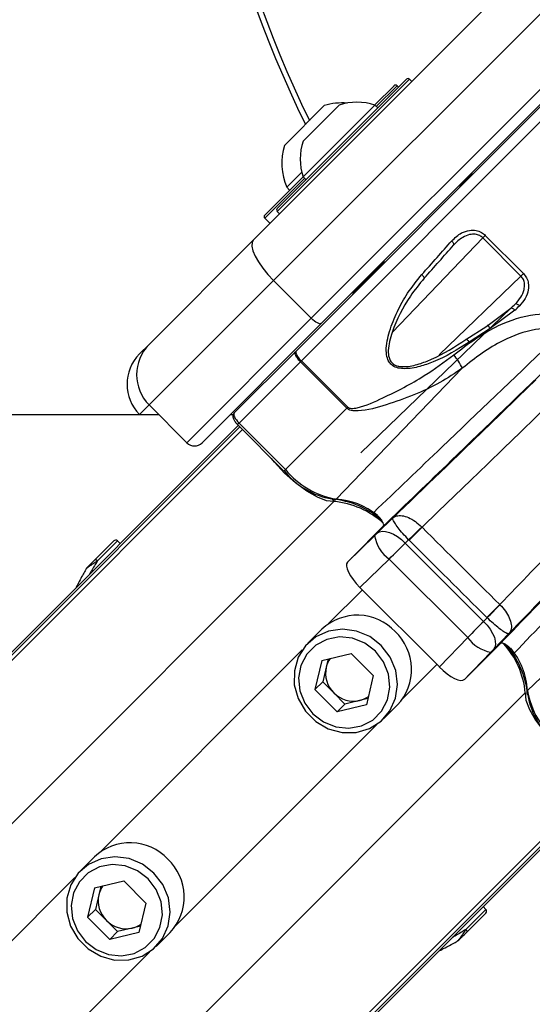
# Paper-space layout '2.5M DUO Wall Base Bracket' of a CAD drawing. Header units: millimetres. Extents: x 20 to 18989, y 40 to 14956.
# Tile 69 of 109: x 6510 to 6606, y 14427 to 14611. Entities that reach past the tile are written whole.
import ezdxf

# ---------------------------------------------------------------- set-up
doc = ezdxf.new("R2010")
doc.units = ezdxf.units.MM
doc.layers.add('COMPONENT_GEOMETRY', color=7, linetype='Continuous')
doc.styles.add('SLDTEXTSTYLE1', font='TXT', dxfattribs={"width": 0.75})
doc.dimstyles.new('SLDDIMSTYLE0', dxfattribs={"dimtxt": 150, "dimasz": 6.604, "dimexe": 0, "dimexo": 0.0625, "dimgap": 37.5, "dimtad": 0, "dimtih": 1, "dimtoh": 1, "dimdec": 0, "dimlfac": 0.5, "dimrnd": 1e-09, "dimzin": 12, "dimdsep": 46, "dimtxsty": 'SLDTEXTSTYLE1', "dimsah": 1, "dimcen": 0.09, "dimadec": 0, "dimazin": 3, "dimtfac": 1, "dimtdec": 0, "dimtofl": 0, "dimtmove": 0, "dimatfit": 3, "dimfxl": 1, "dimfrac": 2, "dimtolj": 1, "dimtzin": 12, "dimarcsym": 0})

# ---------------------------------------------------------------- blocks, each defined once
blk = doc.blocks.new('_D_21')
at = {"layer": 'COMPONENT_GEOMETRY', "color": 7, "ltscale": 2}
for p, q in [((6537.75, 14955.64), (559.01, 14955.64)), ((565.36, 14955.64), (565.36, 12296.74)), ((565.36, 9399.71), (565.36, 12058.61)), ((4049.38, 9399.71), (559.01, 9399.71))]:
    blk.add_line(p, q, dxfattribs=at)
for points in [[(565.36, 14955.64), (564.34, 14949.04), (566.38, 14949.04)], [(565.36, 9399.71), (566.38, 9406.31), (564.34, 9406.31)]]:
    blk.add_solid(points, dxfattribs=at)
at = {"layer": 'COMPONENT_GEOMETRY', "color": 7, "ltscale": 2, "insert": (343.69, 12251.97), "char_height": 150, "attachment_point": 1, "style": 'SLDTEXTSTYLE1'}
blk.add_mtext('2778', dxfattribs=at)

psp = doc.layouts.new('2.5M DUO Wall Base Bracket')

# ---------------------------------------------------------------- linework, layer by layer
at = {"color": 7, "linetype": 'Continuous', "lineweight": 25, "ltscale": 2}
for p, q in [((6553.55, 14569.6), (6613.52, 14629.58)), ((6617.24, 14621.98), (6557.27, 14562.01)), ((6564.34, 14554.94), (6624.31, 14614.91)), ((6626.21, 14613.98), (6566.24, 14554.01)), ((6557.98, 14575.45), (6582.16, 14599.63)), ((6583.15, 14599.2), (6582.73, 14599.63)), ((6576.21, 14594.81), (6579.81, 14598.41)), ((6580.66, 14598.13), (6580.38, 14598.41)), ((6561.42, 14548.76), (6608.69, 14596.04)), ((6559.34, 14587.27), (6566.76, 14594.7)), ((6562.81, 14581.36), (6576.25, 14594.79)), ((6562.82, 14588.07), (6569.54, 14594.78)), ((6576.79, 14594.25), (6576.25, 14594.79)), ((6559.76, 14579.43), (6562.56, 14582.24)), ((6555.7, 14574.3), (6562.8, 14581.4)), ((6562.81, 14581.36), (6563.35, 14580.82)), ((6594.24, 14581.73), (6592.13, 14579.62)), ((6559.76, 14579.43), (6560.29, 14578.89)), ((6592.2, 14579.55), (6591.99, 14579.76)), ((6592.2, 14579.55), (6591.99, 14579.76)), ((6557.98, 14574.88), (6558.4, 14574.46)), ((6555.63, 14574.23), (6555.7, 14574.3)), ((6555.63, 14573.66), (6556.62, 14572.67)), ((6534.01, 14550.06), (6553.55, 14569.6)), ((6596.43, 14569.98), (6596.89, 14570.44)), ((6603.56, 14562.84), (6596.43, 14569.98)), ((6596.89, 14570.44), (6604.02, 14563.31)), ((6577.85, 14565.62), (6578.06, 14565.4)), ((6577.85, 14565.62), (6578.06, 14565.4)), ((6577.99, 14565.48), (6572.31, 14559.79)), ((6576.06, 14563.83), (6576.2, 14563.69)), ((6576.06, 14563.83), (6576.2, 14563.69)), ((6557.27, 14562.01), (6534.01, 14538.75)), ((6564.34, 14554.94), (6557.27, 14562.01)), ((6604.02, 14563.31), (6603.56, 14562.84)), ((6601.65, 14556.81), (6573.63, 14529.8)), ((6597.2, 14553.48), (6601.65, 14556.81)), ((6602.43, 14556.45), (6597.8, 14553.04)), ((6541.08, 14531.68), (6564.34, 14554.94)), ((6566.24, 14554.01), (6543.91, 14531.68)), ((6593.27, 14550.99), (6597.2, 14553.48)), ((6597.8, 14553.04), (6593.87, 14550.49)), ((6532.22, 14548.28), (6534.01, 14550.06)), ((6549.89, 14537.24), (6561.36, 14548.7)), ((6561.36, 14548.7), (6561.42, 14548.76)), ((6562.31, 14546.83), (6550.83, 14535.35)), ((6562.5, 14547.01), (6562.31, 14546.83)), ((6570.99, 14538.15), (6562.31, 14546.83)), ((6562.5, 14547.01), (6571.18, 14538.33)), ((6592.59, 14545.6), (6568.98, 14521.13)), ((6541.08, 14531.68), (6534.01, 14538.75)), ((6570.99, 14538.15), (6559.51, 14526.67)), ((6570.99, 14538.15), (6571.18, 14538.33)), ((6532.26, 14536.92), (6532.22, 14536.96)), ((6549.71, 14536.92), (6549.15, 14536.92)), ((6550.69, 14534.92), (6328.56, 14312.79)), ((6550.55, 14535.06), (6559.23, 14526.38)), ((6550.83, 14535.35), (6559.51, 14526.67)), ((6571.9, 14510.18), (6577.81, 14516.09)), ((6576.68, 14514.76), (6579.62, 14517.62)), ((6585.01, 14515.92), (6585.05, 14515.88)), ((6571.11, 14509.38), (6576.17, 14514.26)), ((6523.83, 14509.76), (6527.39, 14513.33)), ((6528.6, 14512.84), (6528.09, 14513.33)), ((6582.55, 14513.54), (6581.92, 14512.93)), ((6581.92, 14512.93), (6596.58, 14498.27)), ((6582.64, 14513.45), (6582.55, 14513.54)), ((6571.11, 14509.38), (6571.97, 14510.24)), ((6578.91, 14509.94), (6573.42, 14504.64)), ((6593.59, 14495.27), (6578.91, 14509.94)), ((6629.25, 14508.94), (6604.78, 14485.34)), ((6522.21, 14508.08), (6522.03, 14507.76)), ((6588.29, 14489.78), (6573.42, 14504.64)), ((6599.59, 14501.43), (6599.62, 14501.4)), ((6596.58, 14498.27), (6597.24, 14498.95)), ((6597.24, 14498.95), (6597.18, 14499)), ((6566.32, 14496.81), (6563.71, 14494.2)), ((6601.31, 14496.02), (6598.4, 14493.03)), ((6588.29, 14489.78), (6593.59, 14495.27)), ((6593.83, 14488.26), (6599.73, 14494.17)), ((6566.34, 14490.99), (6571.79, 14492.29)), ((6575.94, 14488.14), (6571.79, 14492.29)), ((6597.91, 14492.52), (6593.03, 14487.47)), ((6566.34, 14490.99), (6565.03, 14485.54)), ((6567.51, 14491.27), (6567.13, 14489.71)), ((6567.13, 14489.71), (6566.48, 14486.99)), ((6593.03, 14487.47), (6593.89, 14488.33)), ((6566.48, 14486.99), (6565.03, 14485.54)), ((6566.48, 14486.99), (6568.56, 14484.91)), ((6575.94, 14488.14), (6574.64, 14482.69)), ((6565.03, 14485.54), (6569.19, 14481.39)), ((6568.56, 14484.91), (6570.63, 14482.84)), ((6570.63, 14482.84), (6569.19, 14481.39)), ((6573.36, 14483.49), (6570.63, 14482.84)), ((6574.92, 14483.86), (6573.36, 14483.49)), ((6574.64, 14482.69), (6569.19, 14481.39)), ((6577.85, 14480.06), (6580.46, 14482.67)), ((6618.57, 14467.04), (5648.46, 13496.93)), ((6523.78, 14454.28), (6521.17, 14451.67)), ((6523.8, 14448.46), (6529.26, 14449.76)), ((6533.41, 14445.61), (6529.26, 14449.76)), ((6523.8, 14448.46), (6522.5, 14443)), ((6524.97, 14448.74), (6524.6, 14447.18)), ((6524.6, 14447.18), (6523.95, 14444.45)), ((6523.95, 14444.45), (6522.5, 14443)), ((6523.95, 14444.45), (6526.03, 14442.38)), ((6533.41, 14445.61), (6532.11, 14440.16)), ((6596.98, 14444.45), (6596.49, 14444.96)), ((6522.5, 14443), (6526.65, 14438.85)), ((6526.03, 14442.38), (6528.1, 14440.3)), ((6593.41, 14440.19), (6596.97, 14443.75)), ((6530.83, 14440.95), (6528.1, 14440.3)), ((6532.39, 14441.33), (6530.83, 14440.95)), ((6528.1, 14440.3), (6526.65, 14438.85)), ((6532.11, 14440.16), (6526.65, 14438.85)), ((6535.32, 14437.53), (6537.92, 14440.13)), ((6591.68, 14438.54), (6591.71, 14438.55))]:
    psp.add_line(p, q, dxfattribs=at)
at = {"color": 8, "linetype": 'Continuous', "lineweight": 25, "ltscale": 2}
for p, q in [((6582.73, 14599.63), (6557.98, 14574.88)), ((6580.38, 14598.41), (6576.5, 14594.54)), ((6611.52, 14596.04), (6562.5, 14547.01)), ((6563.07, 14581.1), (6555.7, 14573.74)), ((6555.7, 14573.74), (6555.63, 14573.66)), ((6596.43, 14569.98), (6579.5, 14552.37)), ((6588.24, 14548.08), (6603.56, 14562.84)), ((6602.48, 14557.61), (6601.62, 14556.78)), ((6534.01, 14538.75), (6532.22, 14536.96)), ((6550.96, 14534.65), (5560.48, 13544.16)), ((6550.83, 14535.35), (6550.55, 14535.06)), ((6551.47, 14534.14), (5341.11, 13323.78)), ((6559.51, 14526.67), (6559.23, 14526.38)), ((6568.58, 14520.72), (5353.93, 13306.06)), ((6528.09, 14513.33), (6524.35, 14509.58)), ((6573.89, 14504.17), (6567.58, 14497.86)), ((6562.66, 14492.94), (6525.05, 14455.32)), ((6587.82, 14490.24), (6581.51, 14483.93)), ((6604.36, 14484.94), (5389.71, 13270.28)), ((6576.58, 14479.01), (6538.97, 14441.4)), ((6617.79, 14467.82), (5407.16, 13257.19)), ((6618.29, 14467.31), (5632.67, 13481.69)), ((6520.13, 14450.4), (5685.18, 13615.46)), ((6596.98, 14444.45), (6593.23, 14440.7)), ((6534.05, 14436.48), (5699.11, 13601.53))]:
    psp.add_line(p, q, dxfattribs=at)
at = {"color": 7, "linetype": 'Continuous', "lineweight": 25, "ltscale": 2, "flags": 128}
for points in [[(6553.55, 14569.6), (6553.28, 14569.11), (6553.24, 14568.43), (6553.43, 14567.57), (6553.84, 14566.58), (6554.45, 14565.48), (6555.25, 14564.32), (6556.2, 14563.15), (6557.27, 14562.01)], [(6590.96, 14568.64), (6591, 14568.7), (6591.01, 14568.77), (6591, 14568.86), (6590.96, 14568.96), (6590.9, 14569.07), (6590.82, 14569.18), (6590.72, 14569.3), (6590.6, 14569.41)], [(6585.45, 14562.42), (6585.48, 14562.46), (6585.47, 14562.51), (6585.45, 14562.58), (6585.39, 14562.67), (6585.32, 14562.77), (6585.23, 14562.88), (6585.12, 14562.99), (6585.01, 14563.1)], [(6602.43, 14556.45), (6602.31, 14556.56), (6602.2, 14556.65), (6602.08, 14556.73), (6601.97, 14556.79), (6601.87, 14556.83), (6601.78, 14556.84), (6601.71, 14556.84), (6601.65, 14556.81)], [(6603.26, 14557.26), (6603.15, 14557.37), (6603.03, 14557.46), (6602.92, 14557.54), (6602.8, 14557.6), (6602.7, 14557.64), (6602.61, 14557.65), (6602.53, 14557.64), (6602.48, 14557.61)], [(6566.24, 14554.01), (6566.12, 14553.94), (6565.95, 14553.93), (6565.73, 14553.98), (6565.48, 14554.08), (6565.21, 14554.23), (6564.92, 14554.43), (6564.63, 14554.67), (6564.34, 14554.94)], [(6597.8, 14553.04), (6597.7, 14553.19), (6597.59, 14553.33), (6597.49, 14553.44), (6597.4, 14553.53), (6597.32, 14553.57), (6597.26, 14553.58), (6597.22, 14553.55), (6597.2, 14553.48)], [(6593.27, 14550.99), (6593.29, 14551.02), (6593.33, 14551.03), (6593.39, 14551.01), (6593.46, 14550.95), (6593.56, 14550.87), (6593.66, 14550.76), (6593.77, 14550.63), (6593.87, 14550.49)], [(6562.31, 14546.83), (6562.04, 14547.11), (6561.81, 14547.4), (6561.6, 14547.69), (6561.45, 14547.96), (6561.34, 14548.21), (6561.29, 14548.42), (6561.29, 14548.59), (6561.36, 14548.7)], [(6579.62, 14517.62), (6582.94, 14520.82), (6586.26, 14524.04), (6589.6, 14527.26), (6592.94, 14530.48), (6596.28, 14533.72), (6599.64, 14536.96), (6603, 14540.2), (6606.36, 14543.45)], [(6609.56, 14539.55), (6606.48, 14536.58), (6603.41, 14533.6), (6600.33, 14530.64), (6597.27, 14527.67), (6594.2, 14524.71), (6591.15, 14521.76), (6588.1, 14518.82), (6585.05, 14515.88)], [(6535.83, 14536.92), (5333.11, 14536.86), (4051.92, 14536.84)], [(6568.58, 14520.72), (6567.21, 14520.84), (6565.47, 14521.49), (6563.5, 14522.63), (6561.41, 14524.17), (6559.35, 14526.02), (6557.44, 14528.05), (6556.9, 14528.71)], [(6582.55, 14513.54), (6582.83, 14513.81), (6583.12, 14514.1), (6583.43, 14514.39), (6583.74, 14514.69), (6584.06, 14515), (6584.37, 14515.31), (6584.69, 14515.62), (6585.01, 14515.92)], [(6576.68, 14514.76), (6577.09, 14515.02), (6577.63, 14515.14), (6578.25, 14515.11), (6578.95, 14514.93), (6579.7, 14514.61), (6580.46, 14514.16), (6581.21, 14513.59), (6581.92, 14512.93)], [(6582.64, 14513.45), (6582.92, 14513.73), (6583.2, 14514.02), (6583.5, 14514.32), (6583.81, 14514.62), (6584.12, 14514.94), (6584.43, 14515.25), (6584.74, 14515.57), (6585.05, 14515.88)], [(6524.35, 14509.58), (6524.27, 14509.65), (6524.2, 14509.7), (6524.12, 14509.75), (6524.05, 14509.78), (6523.98, 14509.8), (6523.92, 14509.8), (6523.87, 14509.79), (6523.83, 14509.76)], [(6571.9, 14510.18), (6571.91, 14510.18), (6571.92, 14510.19), (6571.93, 14510.2), (6571.93, 14510.21), (6571.94, 14510.21), (6571.95, 14510.22), (6571.96, 14510.23), (6571.97, 14510.24)], [(6597.18, 14499), (6597.45, 14499.28), (6597.74, 14499.57), (6598.04, 14499.87), (6598.35, 14500.18), (6598.65, 14500.49), (6598.97, 14500.81), (6599.28, 14501.12), (6599.59, 14501.43)], [(6597.24, 14498.95), (6597.51, 14499.23), (6597.79, 14499.52), (6598.09, 14499.83), (6598.39, 14500.14), (6598.69, 14500.45), (6599, 14500.77), (6599.31, 14501.09), (6599.62, 14501.4)], [(6596.58, 14498.27), (6597.24, 14497.56), (6597.8, 14496.81), (6598.26, 14496.05), (6598.58, 14495.31), (6598.76, 14494.61), (6598.79, 14493.98), (6598.67, 14493.45), (6598.4, 14493.03)], [(6577.42, 14493.78), (6575.27, 14495.44), (6572.78, 14496.48), (6570.15, 14496.83), (6567.56, 14496.47), (6565.21, 14495.41), (6563.27, 14493.73), (6561.89, 14491.57), (6561.17, 14489.07), (6561.16, 14486.44), (6561.87, 14483.85), (6563.23, 14481.51), (6565.16, 14479.58), (6567.5, 14478.22), (6570.09, 14477.51), (6572.72, 14477.52), (6575.22, 14478.24), (6577.38, 14479.62), (6579.05, 14481.56), (6580.11, 14483.91), (6580.48, 14486.5), (6580.13, 14489.13), (6579.09, 14491.62), (6577.42, 14493.78)], [(6576.34, 14492.69), (6574.35, 14494.2), (6572.04, 14495.12), (6569.62, 14495.37), (6567.26, 14494.93), (6565.16, 14493.83), (6563.5, 14492.17), (6562.4, 14490.07), (6561.96, 14487.71), (6562.2, 14485.28), (6563.12, 14482.98), (6564.64, 14480.99), (6566.63, 14479.48), (6568.93, 14478.56), (6571.36, 14478.31), (6573.72, 14478.75), (6575.82, 14479.85), (6577.48, 14481.51), (6578.58, 14483.61), (6579.02, 14485.97), (6578.77, 14488.4), (6577.85, 14490.7), (6576.34, 14492.69)], [(6604.36, 14484.94), (6604.49, 14483.56), (6605.14, 14481.82), (6606.28, 14479.85), (6607.82, 14477.77), (6609.67, 14475.7), (6611.7, 14473.8), (6612.36, 14473.25)], [(6534.89, 14451.24), (6532.74, 14452.9), (6530.25, 14453.95), (6527.61, 14454.3), (6525.02, 14453.93), (6522.67, 14452.87), (6520.74, 14451.2), (6519.36, 14449.03), (6518.64, 14446.54), (6518.63, 14443.9), (6519.33, 14441.32), (6520.7, 14438.98), (6522.62, 14437.05), (6524.97, 14435.68), (6527.55, 14434.98), (6530.19, 14434.99), (6532.68, 14435.71), (6534.85, 14437.09), (6536.52, 14439.03), (6537.58, 14441.38), (6537.95, 14443.96), (6537.6, 14446.6), (6536.55, 14449.09), (6534.89, 14451.24)], [(6533.8, 14450.16), (6531.81, 14451.67), (6529.51, 14452.59), (6527.08, 14452.84), (6524.72, 14452.4), (6522.63, 14451.3), (6520.96, 14449.63), (6519.87, 14447.54), (6519.42, 14445.18), (6519.67, 14442.75), (6520.59, 14440.45), (6522.11, 14438.46), (6524.1, 14436.94), (6526.4, 14436.02), (6528.83, 14435.77), (6531.19, 14436.22), (6533.28, 14437.32), (6534.95, 14438.98), (6536.04, 14441.08), (6536.49, 14443.43), (6536.24, 14445.86), (6535.32, 14448.17), (6533.8, 14450.16)], [(6593.23, 14440.7), (6593.29, 14440.63), (6593.35, 14440.55), (6593.4, 14440.48), (6593.43, 14440.4), (6593.45, 14440.33), (6593.45, 14440.27), (6593.44, 14440.22), (6593.41, 14440.19)]]:
    psp.add_lwpolyline(points, dxfattribs=at)
at = {"color": 7, "linetype": 'Continuous', "lineweight": 25, "ltscale": 4}
for centre, radius, start, end in [((6779.29, 14695.64), 240, 180, 205.8071), ((6582.44, 14599.35), 0.4, 45, 135), ((6580.09, 14598.13), 0.4, 45, 135), ((6570.12, 14583.91), 11.29, 85.2595, 107.2991), ((6572.9, 14584.7), 10.63, 71.6616, 108.4591), ((6572.9, 14584.7), 10.63, 161.5409, 198.3384), ((6570.12, 14583.91), 11.29, 162.7009, 203.3898), ((6594.95, 14581.02), 1, 109.1581, 135), ((6558.26, 14575.16), 0.4, 135, 225), ((6555.91, 14573.94), 0.4, 135, 225), ((6573.01, 14559.09), 1, 135, 160.8419), ((6539.66, 14544.4), 8, 135, 225), ((6537.88, 14542.62), 8, 135, 225), ((6563.9, 14549.08), 2.5, 187.353, 235.8657), ((6583.9, 14541.74), 9.51, 23.9205, 41.8432), ((6542.49, 14533.09), 2, 225, 315), ((6570.7, 14535.71), 14.75, 219.0959, 260.2613), ((6571.62, 14536.51), 15.6, 219.0959, 260.2614), ((6568.61, 14521.49), 0.515, 217.7949, 316.0909), ((6566.64, 14504.76), 16.49, 48.5081, 84.5424), ((6567.03, 14504.71), 16.08, 47.9062, 84.4412), ((6583.07, 14515.62), 7.04, 191.0736, 233.7686), ((6527.75, 14512.97), 0.5, 46, 135), ((6522.54, 14508.09), 0.272, 135.171, 157.968), ((6572.96, 14489.74), 9.7, 43.2022, 133.247), ((6573.39, 14489.31), 9.7, 316.753, 46.7978), ((6599.26, 14499.43), 7.04, 216.2314, 258.9264), ((6588.37, 14483.38), 16.07, 5.5537, 42.0632), ((6588.29, 14482.96), 16.6, 5.5136, 41.8251), ((6571.6, 14488.65), 4.59, 143.8195, 166.66), ((6572.16, 14488.59), 5.15, 167.4057, 225.6225), ((6572.24, 14488.51), 5.15, 224.3775, 282.5943), ((6605.14, 14484.96), 0.515, 133.9091, 232.2051), ((6620.16, 14487.97), 15.6, 189.7386, 230.9041), ((6572.3, 14487.95), 4.59, 283.34, 306.1805), ((6619.36, 14487.05), 14.75, 189.7387, 230.9041), ((6530.43, 14447.21), 9.7, 43.2022, 133.2469), ((6530.86, 14446.78), 9.7, 316.7531, 46.7978), ((6529.07, 14446.12), 4.59, 143.8195, 166.66), ((6529.63, 14446.06), 5.15, 167.4057, 225.6225), ((6596.62, 14444.1), 0.5, 315, 44), ((6529.71, 14445.98), 5.15, 224.3775, 282.5943), ((6529.77, 14445.42), 4.59, 283.34, 306.1805), ((6591.74, 14438.89), 0.272, 292.032, 314.829)]:
    psp.add_arc(centre, radius, start, end, dxfattribs=at)
at = {"color": 8, "linetype": 'Continuous', "lineweight": 25, "ltscale": 4}
for centre, radius, start, end in [((6779.29, 14695.64), 239, 180, 205.7236), ((6568.05, 14507.29), 13.87, 51.6411, 86.127), ((6591.37, 14484.62), 13.43, 3.0616, 40.1631)]:
    psp.add_arc(centre, radius, start, end, dxfattribs=at)
at = {"color": 7, "linetype": 'Continuous', "lineweight": 25, "ltscale": 4}
for centre, major_axis, ratio, start_param, end_param in [((6573.27, 14555.1), (38.02, 41.18), 0.058799, 4.962057, 5.121155), ((6573.86, 14554.55), (37.45, 40.61), 0.059649, 4.961989, 5.121087), ((6586.15, 14542.23), (39.67, 38.39), 0.00596, 5.108013, 5.130674), ((6586.71, 14541.65), (40.24, 38.96), 0.005875, 5.10801, 5.130671), ((6551.31, 14535.83), (1.41, -1.41), 0.336637, 3.141593, 4.712389), ((6643.01, 14543.7), (229.7, 237.18), 0.005499, 1.651197, 1.755276), ((6646.6, 14540.22), (226.11, 233.7), 0.005671, 1.651188, 1.766574), ((6576.31, 14514.41), (0.719, 0.695), 0.005673, 4.504382, 5.236596), ((-6782.92, 28420.31), (-17803.07, 18163.17), 0.011234, 2.431576, 2.432813), ((6579.79, 14510.82), (4.25, 4.23), 0.000946, 4.504291, 5.236505), ((-6784.69, 28418.54), (-17804.88, 18161.45), 0.011404, 2.431575, 2.432812), ((6574.65, 14505.85), (3.54, -3.53), 0.344879, 3.140954, 4.70961), ((6594.47, 14496.14), (4.23, 4.25), 0.000946, 1.046681, 1.778894), ((6598.06, 14492.67), (0.695, 0.719), 0.005673, 1.04659, 1.778803), ((6589.5, 14491), (-3.53, 3.54), 0.344879, 1.573576, 3.142231), ((6646.6, 14540.22), (226.11, 233.7), 0.005671, 1.800196, 1.80047)]:
    psp.add_ellipse(centre, major_axis=major_axis, ratio=ratio, start_param=start_param, end_param=end_param, dxfattribs=at)
at = {"color": 7, "linetype": 'Continuous', "lineweight": 25, "ltscale": 2}
for points, knots in [([(6590.6, 14569.41), (6591.18, 14569.96), (6592.15, 14570.88), (6593.8, 14571.42), (6595.09, 14571.42), (6596.14, 14571.07), (6596.65, 14570.64), (6596.89, 14570.44)], [0, 0, 0, 0, 0.3433729, 0.5659059, 0.7385925, 0.8786975, 1, 1, 1, 1]), ([(6596.43, 14569.98), (6596.24, 14570.14), (6595.82, 14570.48), (6594.94, 14570.7), (6593.83, 14570.61), (6592.37, 14570.01), (6591.5, 14569.16), (6590.96, 14568.64)], [0, 0, 0, 0, 0.112578, 0.245382, 0.414975, 0.641274, 1, 1, 1, 1]), ([(6593.87, 14550.49), (6591.7, 14549.12), (6588.79, 14547.27), (6584.58, 14545.86), (6582.35, 14545.44), (6580.6, 14545.59), (6579.59, 14545.99), (6578.91, 14546.68), (6578.46, 14547.63), (6578.24, 14549.63), (6578.92, 14552.63), (6580.36, 14556.22), (6582.37, 14559.83), (6584.09, 14561.97), (6585.01, 14563.1)], [0, 0, 0, 0, 0.222875, 0.298065, 0.381908, 0.415141, 0.448595, 0.472737, 0.496843, 0.538164, 0.643633, 0.757365, 0.871238, 1, 1, 1, 1]), ([(6585.45, 14562.42), (6584.56, 14561.33), (6582.1, 14558.3), (6579.76, 14553.67), (6578.66, 14549.63), (6578.78, 14547.75), (6579.16, 14546.87), (6579.75, 14546.28), (6580.32, 14546.06), (6581.02, 14545.91), (6582.36, 14545.85), (6584.44, 14546.34), (6588.42, 14547.81), (6591.2, 14549.63), (6593.27, 14550.99)], [0, 0, 0, 0, 0.12991, 0.359386, 0.464769, 0.505001, 0.527937, 0.550681, 0.578411, 0.582677, 0.615146, 0.698783, 0.774581, 1, 1, 1, 1]), ([(6602.48, 14557.61), (6602.85, 14558.02), (6603.57, 14558.81), (6604.16, 14560.13), (6604.28, 14561.28), (6604.08, 14562.2), (6603.73, 14562.63), (6603.56, 14562.84)], [0, 0, 0, 0, 0.283968, 0.545541, 0.731755, 0.867422, 1, 1, 1, 1]), ([(6604.02, 14563.31), (6604.24, 14563.04), (6604.68, 14562.5), (6605.01, 14561.42), (6604.99, 14560.08), (6604.43, 14558.58), (6603.66, 14557.71), (6603.26, 14557.26)], [0, 0, 0, 0, 0.1423483, 0.2846717, 0.4732568, 0.7288455, 1, 1, 1, 1]), ([(6590.98, 14548.09), (6592.33, 14549.13), (6595.01, 14551.21), (6600.01, 14554.09), (6605.77, 14555.99), (6612.15, 14555.77), (6617.15, 14553.75), (6619.6, 14551.58), (6620.5, 14550.78)], [0, 0, 0, 0, 0.151687, 0.303172, 0.526487, 0.711727, 0.894442, 1, 1, 1, 1]), ([(6613.8, 14552.11), (6613.03, 14552.36), (6610.58, 14553.15), (6605.82, 14553.07), (6600.71, 14551.21), (6596.22, 14548.49), (6593.8, 14546.56), (6592.59, 14545.6)], [0, 0, 0, 0, 0.103954, 0.330894, 0.610164, 0.804938, 1, 1, 1, 1]), ([(6576.01, 14518.66), (6580.28, 14522.73), (6591.23, 14533.21), (6602.16, 14543.67), (6608.84, 14550.06)], [0, 0, 0, 0, 0.389327, 1, 1, 1, 1]), ([(6571.18, 14538.33), (6571.24, 14538.28), (6571.32, 14538.22), (6571.53, 14538.12), (6572.07, 14538.04), (6574.27, 14538.47), (6578.82, 14540.52), (6585.02, 14543.69), (6589.18, 14546.76), (6590.98, 14548.09)], [0, 0, 0, 0, 0.010783, 0.013401, 0.03115, 0.081795, 0.312784, 0.701606, 1, 1, 1, 1]), ([(6610.47, 14547.57), (6603.82, 14541.16), (6592.94, 14530.67), (6582.05, 14520.17), (6577.81, 14516.09)], [0, 0, 0, 0, 0.6110516, 1, 1, 1, 1]), ([(6592.59, 14545.6), (6591.22, 14544.68), (6588.38, 14542.79), (6583.53, 14540.54), (6578.4, 14538.74), (6574.47, 14537.6), (6572.05, 14537.62), (6571.34, 14537.86), (6571.1, 14538.06), (6570.99, 14538.15)], [0, 0, 0, 0, 0.2160441, 0.4460689, 0.6762227, 0.9060691, 0.9609645, 0.9824822, 1, 1, 1, 1]), ([(6549.89, 14537.24), (6549.82, 14537.15), (6549.69, 14536.98), (6549.65, 14536.65), (6549.7, 14536.3), (6549.89, 14535.87), (6550.2, 14535.43), (6550.45, 14535.16), (6550.55, 14535.06)], [0, 0, 0, 0, 0.1363824, 0.259353, 0.4018178, 0.6173767, 0.8596146, 1, 1, 1, 1]), ([(6599.73, 14494.17), (6603.82, 14498.4), (6614.32, 14509.29), (6624.81, 14520.18), (6631.21, 14526.82)], [0, 0, 0, 0, 0.3889484, 1, 1, 1, 1]), ([(6633.71, 14525.19), (6627.32, 14518.51), (6616.85, 14507.58), (6606.38, 14496.63), (6602.31, 14492.36)], [0, 0, 0, 0, 0.610673, 1, 1, 1, 1]), ([(6577.81, 14516.09), (6577.85, 14516.15), (6577.92, 14516.29), (6577.82, 14516.67), (6577.56, 14517.13), (6577.17, 14517.64), (6576.7, 14518.13), (6576.3, 14518.47), (6576.07, 14518.62), (6576.01, 14518.66)], [0, 0, 0, 0, 0.156989, 0.313933, 0.470895, 0.627834, 0.784806, 0.941815, 1, 1, 1, 1]), ([(6579.62, 14517.62), (6579.62, 14517.63), (6579.8, 14517.79), (6580.28, 14518.06), (6581.25, 14518.12), (6582.49, 14517.76), (6583.8, 14517.03), (6584.61, 14516.29), (6585.01, 14515.92)], [0, 0, 0, 0, 0.005629, 0.19087, 0.418676, 0.624645, 0.815583, 1, 1, 1, 1]), ([(6582.55, 14513.54), (6582.18, 14513.93), (6581.42, 14514.74), (6580.51, 14515.85), (6579.86, 14516.77), (6579.56, 14517.37), (6579.57, 14517.57), (6579.62, 14517.62), (6579.62, 14517.62)], [0, 0, 0, 0, 0.184206, 0.375151, 0.581319, 0.809266, 0.994377, 1, 1, 1, 1]), ([(6524.35, 14509.58), (6524.3, 14509.55), (6524.04, 14509.38), (6523.62, 14509.1), (6523.14, 14508.78), (6522.81, 14508.55), (6522.56, 14508.39), (6522.38, 14508.26), (6522.32, 14508.21), (6522.29, 14508.19)], [0, 0, 0, 0, 0.0700977, 0.3951206, 0.58712, 0.7310427, 0.8416583, 0.9363448, 1, 1, 1, 1]), ([(6522.35, 14508.28), (6522.37, 14508.3), (6522.42, 14508.35), (6522.62, 14508.55), (6523.07, 14509), (6523.51, 14509.44), (6523.8, 14509.73), (6523.83, 14509.76)], [0, 0, 0, 0, 0.0453475, 0.1256376, 0.3756754, 0.9241038, 1, 1, 1, 1]), ([(6522.03, 14507.76), (6521.87, 14507.47), (6521.31, 14506.47), (6520.72, 14505.35), (6520.35, 14504.6), (6520.34, 14504.57)], [0, 0, 0, 0, 0.2885019, 0.9750209, 1, 1, 1, 1]), ([(6522.19, 14508.05), (6522.2, 14508.06), (6522.23, 14508.14), (6522.29, 14508.21), (6522.35, 14508.28)], [0, 0, 0, 0, 0.028602, 1, 1, 1, 1]), ([(6522.29, 14508.19), (6522.25, 14508.15), (6522.21, 14508.11), (6522.19, 14508.05), (6522.19, 14508.05)], [0, 0, 0, 0, 0.971498, 1, 1, 1, 1]), ([(6599.62, 14501.4), (6599.98, 14501), (6600.73, 14500.19), (6601.45, 14498.88), (6601.81, 14497.65), (6601.75, 14496.68), (6601.48, 14496.2), (6601.32, 14496.02), (6601.31, 14496.02)], [0, 0, 0, 0, 0.184504, 0.375522, 0.581518, 0.809312, 0.99434, 1, 1, 1, 1]), ([(6601.31, 14496.02), (6601.31, 14496.01), (6601.26, 14495.97), (6601.06, 14495.96), (6600.46, 14496.26), (6599.54, 14496.91), (6598.43, 14497.82), (6597.63, 14498.58), (6597.24, 14498.95)], [0, 0, 0, 0, 0.005652, 0.190561, 0.418482, 0.62469, 0.815703, 1, 1, 1, 1]), ([(6602.31, 14492.36), (6602.19, 14492.53), (6601.95, 14492.86), (6601.47, 14493.36), (6600.97, 14493.78), (6600.48, 14494.09), (6600.07, 14494.25), (6599.83, 14494.25), (6599.76, 14494.18), (6599.73, 14494.17)], [0, 0, 0, 0, 0.157052, 0.314101, 0.471126, 0.628134, 0.785055, 0.942015, 1, 1, 1, 1]), ([(6593.23, 14440.7), (6593.2, 14440.65), (6593.03, 14440.39), (6592.75, 14439.97), (6592.43, 14439.49), (6592.2, 14439.16), (6592.03, 14438.91), (6591.91, 14438.74), (6591.86, 14438.67), (6591.84, 14438.64)], [0, 0, 0, 0, 0.0700977, 0.3951206, 0.58712, 0.7310427, 0.8416583, 0.9363448, 1, 1, 1, 1]), ([(6591.7, 14438.55), (6591.7, 14438.55), (6591.79, 14438.58), (6591.86, 14438.64), (6591.93, 14438.7)], [0, 0, 0, 0, 0.028602, 1, 1, 1, 1]), ([(6591.84, 14438.64), (6591.8, 14438.6), (6591.76, 14438.56), (6591.7, 14438.55), (6591.7, 14438.55)], [0, 0, 0, 0, 0.971498, 1, 1, 1, 1]), ([(6591.93, 14438.7), (6591.95, 14438.72), (6592, 14438.77), (6592.2, 14438.97), (6592.65, 14439.43), (6593.09, 14439.86), (6593.38, 14440.15), (6593.41, 14440.19)], [0, 0, 0, 0, 0.0453475, 0.1256376, 0.3756754, 0.9241038, 1, 1, 1, 1]), ([(6588.23, 14436.7), (6588.33, 14436.75), (6589.17, 14437.16), (6590.38, 14437.8), (6591.38, 14438.37), (6591.68, 14438.54)], [0, 0, 0, 0, 0.0905914, 0.7268412, 1, 1, 1, 1])]:
    psp.add_open_spline(points, degree=3, knots=knots, dxfattribs=at)
at = {"color": 8, "linetype": 'Continuous', "lineweight": 25, "ltscale": 2}
for points in [[(6524.35, 14509.58), (6523.96, 14508.97), (6523.46, 14508.17), (6522.95, 14507.27), (6522.83, 14507.06)], [(6593.23, 14440.7), (6592.61, 14440.31), (6591.82, 14439.81), (6590.92, 14439.3), (6590.71, 14439.18)]]:
    psp.add_open_spline(points, degree=3, knots=[0, 0, 0, 0, 0.77264, 1, 1, 1, 1], dxfattribs=at)

# ---------------------------------------------------------------- dimensions: what is measured, and where the dimension line sits
at = {"layer": 'COMPONENT_GEOMETRY', "color": 7, "ltscale": 2}
dim = psp.add_linear_dim(base=(565.36, 9399.71), p1=(6540.29, 14955.64), p2=(4051.92, 9399.71), angle=90, dimstyle='SLDDIMSTYLE0', dxfattribs=at)
dim.commit()
dim.dimension.update_dxf_attribs({"geometry": '_D_21', "text_midpoint": (565.36, 12177.67), "dimtype": 160})

doc.saveas('drawing.dxf')
